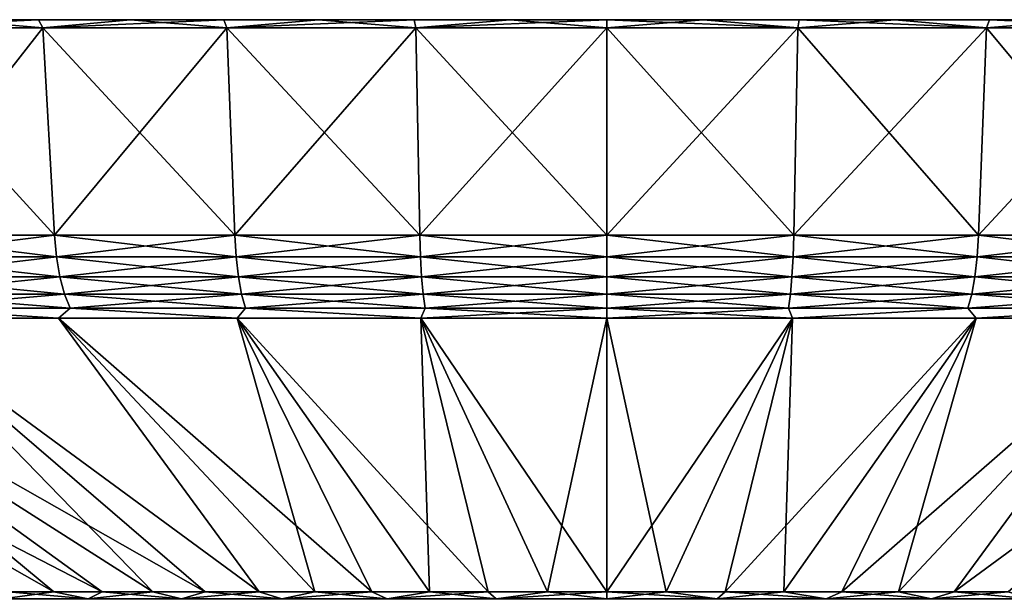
# Model space of a CAD drawing. Header units: metres. Extents: x -109 to 109, y -67 to 73.
# Tile 250 of 253: x 66 to 84, y 62 to 73. Entities that reach past the tile are written whole.
import ezdxf

# ---------------------------------------------------------------- set-up
doc = ezdxf.new("R2010")
doc.units = ezdxf.units.M
doc.layers.add('solid_508035_K244200000C76', color=7, linetype='CONTINUOUS')

msp = doc.modelspace()

# ---------------------------------------------------------------- linework, layer by layer
at = {"layer": 'solid_508035_K244200000C76'}
for points in [[(62.853565, 72.589401, -36.66589), (64.38839, 72.739403, -36.409878), (66.046844, 72.739403, -37.042938)], [(66.122726, 72.589401, -37.968445), (62.853565, 72.589401, -36.66589), (66.046844, 72.739403, -37.042938)], [(62.853565, 72.589401, 22.326477), (66.122726, 72.589401, 23.629032), (64.38839, 72.739403, 22.070465)], [(66.046844, 72.739403, 22.703526), (66.046844, 72.739403, -37.042938), (64.38839, 72.739403, -36.409878)], [(66.046844, 72.739403, 22.703526), (64.38839, 72.739403, -36.409878), (64.38839, 72.739403, 22.070465)], [(66.122726, 72.589401, 23.629032), (66.046844, 72.739403, 22.703526), (64.38839, 72.739403, 22.070465)], [(67.738327, 72.739403, 23.242659), (67.738327, 72.739403, -37.582069), (66.046844, 72.739403, -37.042938)], [(66.122726, 72.589401, -37.968445), (66.046844, 72.739403, -37.042938), (67.738327, 72.739403, -37.582069)], [(67.738327, 72.739403, 23.242659), (66.046844, 72.739403, -37.042938), (66.046844, 72.739403, 22.703526)], [(66.122726, 72.589401, 23.629032), (67.738327, 72.739403, 23.242659), (66.046844, 72.739403, 22.703526)], [(66.122726, 72.589401, -37.968445), (67.738327, 72.739403, -37.582069), (69.457474, 72.739403, -38.025524)], [(69.513557, 72.589401, -38.909897), (66.122726, 72.589401, -37.968445), (69.457474, 72.739403, -38.025524)], [(66.122726, 72.589401, 23.629032), (69.513557, 72.589401, 24.570484), (67.738327, 72.739403, 23.242659)], [(69.457474, 72.739403, 23.686111), (69.457474, 72.739403, -38.025524), (67.738327, 72.739403, -37.582069)], [(69.457474, 72.739403, 23.686111), (67.738327, 72.739403, -37.582069), (67.738327, 72.739403, 23.242659)], [(69.513557, 72.589401, 24.570484), (69.457474, 72.739403, 23.686111), (67.738327, 72.739403, 23.242659)], [(71.198418, 72.739403, 24.032406), (71.198418, 72.739403, -38.371815), (69.457474, 72.739403, -38.025524)], [(69.513557, 72.589401, -38.909897), (69.457474, 72.739403, -38.025524), (71.198418, 72.739403, -38.371815)], [(71.198418, 72.739403, 24.032406), (69.457474, 72.739403, -38.025524), (69.457474, 72.739403, 23.686111)], [(69.513557, 72.589401, 24.570484), (71.198418, 72.739403, 24.032406), (69.457474, 72.739403, 23.686111)], [(69.513557, 72.589401, -38.909897), (71.198418, 72.739403, -38.371815), (72.956398, 72.739403, -38.620007)], [(72.98613, 72.589401, -39.479187), (69.513557, 72.589401, -38.909897), (72.956398, 72.739403, -38.620007)], [(69.513557, 72.589401, 24.570484), (72.98613, 72.589401, 25.139778), (71.198418, 72.739403, 24.032406)], [(72.956398, 72.739403, 24.280598), (72.956398, 72.739403, -38.620007), (71.198418, 72.739403, -38.371815)], [(72.956398, 72.739403, 24.280598), (71.198418, 72.739403, -38.371815), (71.198418, 72.739403, 24.032406)], [(72.98613, 72.589401, 25.139778), (72.956398, 72.739403, 24.280598), (71.198418, 72.739403, 24.032406)], [(74.725449, 72.739403, 24.429811), (74.725449, 72.739403, -38.769222), (72.956398, 72.739403, -38.620007)], [(72.98613, 72.589401, -39.479187), (72.956398, 72.739403, -38.620007), (74.725449, 72.739403, -38.769222)], [(74.725449, 72.739403, 24.429811), (72.956398, 72.739403, -38.620007), (72.956398, 72.739403, 24.280598)], [(72.98613, 72.589401, 25.139778), (74.725449, 72.739403, 24.429811), (72.956398, 72.739403, 24.280598)], [(72.98613, 72.589401, -39.479187), (74.725449, 72.739403, -38.769222), (76.5, 72.739403, -38.819012)], [(76.5, 72.589401, -39.669704), (72.98613, 72.589401, -39.479187), (76.5, 72.739403, -38.819012)], [(72.98613, 72.589401, 25.139778), (76.5, 72.589401, 25.330294), (74.725449, 72.739403, 24.429811)], [(76.5, 72.739403, 24.479603), (76.5, 72.739403, -38.819012), (74.725449, 72.739403, -38.769222)], [(76.5, 72.739403, 24.479603), (74.725449, 72.739403, -38.769222), (74.725449, 72.739403, 24.429811)], [(76.5, 72.589401, 25.330294), (76.5, 72.739403, 24.479603), (74.725449, 72.739403, 24.429811)], [(78.274551, 72.739403, 24.429811), (76.5, 72.739403, -38.819012), (76.5, 72.739403, 24.479603)], [(78.274551, 72.739403, -38.769222), (76.5, 72.589401, -39.669704), (76.5, 72.739403, -38.819012)], [(78.274551, 72.739403, -38.769222), (76.5, 72.739403, -38.819012), (78.274551, 72.739403, 24.429811)], [(80.01387, 72.589401, 25.139778), (76.5, 72.739403, 24.479603), (76.5, 72.589401, 25.330294)], [(78.274551, 72.739403, 24.429811), (76.5, 72.739403, 24.479603), (80.01387, 72.589401, 25.139778)], [(78.274551, 72.739403, -38.769222), (80.01387, 72.589401, -39.479187), (76.5, 72.589401, -39.669704)], [(78.274551, 72.739403, -38.769222), (80.043602, 72.739403, -38.620007), (80.01387, 72.589401, -39.479187)], [(80.043602, 72.739403, 24.280598), (78.274551, 72.739403, 24.429811), (80.01387, 72.589401, 25.139778)], [(78.274551, 72.739403, -38.769222), (78.274551, 72.739403, 24.429811), (80.043602, 72.739403, 24.280598)], [(78.274551, 72.739403, -38.769222), (80.043602, 72.739403, 24.280598), (80.043602, 72.739403, -38.620007)], [(81.801582, 72.739403, -38.371815), (83.486443, 72.589401, -38.909897), (80.01387, 72.589401, -39.479187)], [(80.043602, 72.739403, -38.620007), (81.801582, 72.739403, -38.371815), (80.01387, 72.589401, -39.479187)], [(80.043602, 72.739403, 24.280598), (80.01387, 72.589401, 25.139778), (83.486443, 72.589401, 24.570484)], [(81.801582, 72.739403, 24.032406), (80.043602, 72.739403, 24.280598), (83.486443, 72.589401, 24.570484)], [(80.043602, 72.739403, -38.620007), (80.043602, 72.739403, 24.280598), (81.801582, 72.739403, 24.032406)], [(80.043602, 72.739403, -38.620007), (81.801582, 72.739403, 24.032406), (81.801582, 72.739403, -38.371815)], [(81.801582, 72.739403, -38.371815), (83.542526, 72.739403, -38.025524), (83.486443, 72.589401, -38.909897)], [(83.542526, 72.739403, 23.686111), (81.801582, 72.739403, 24.032406), (83.486443, 72.589401, 24.570484)], [(81.801582, 72.739403, -38.371815), (81.801582, 72.739403, 24.032406), (83.542526, 72.739403, 23.686111)], [(81.801582, 72.739403, -38.371815), (83.542526, 72.739403, 23.686111), (83.542526, 72.739403, -38.025524)], [(85.261673, 72.739403, -37.582069), (86.877274, 72.589401, -37.968445), (83.486443, 72.589401, -38.909897)], [(83.542526, 72.739403, -38.025524), (85.261673, 72.739403, -37.582069), (83.486443, 72.589401, -38.909897)], [(83.542526, 72.739403, 23.686111), (83.486443, 72.589401, 24.570484), (86.877274, 72.589401, 23.629032)], [(85.261673, 72.739403, 23.242659), (83.542526, 72.739403, 23.686111), (86.877274, 72.589401, 23.629032)], [(83.542526, 72.739403, -38.025524), (83.542526, 72.739403, 23.686111), (85.261673, 72.739403, 23.242659)], [(83.542526, 72.739403, -38.025524), (85.261673, 72.739403, 23.242659), (85.261673, 72.739403, -37.582069)], [(66.337372, 68.776558, 22.991911), (66.122726, 72.589401, 23.629032), (62.853565, 72.589401, 22.326477)], [(63.135902, 68.776558, 21.716328), (66.337372, 68.776558, 22.991911), (62.853565, 72.589401, 22.326477)], [(63.135902, 68.776558, -36.05574), (62.853565, 72.589401, -36.66589), (66.122726, 72.589401, -37.968445)], [(66.337372, 68.776558, -37.331322), (63.135902, 68.776558, -36.05574), (66.122726, 72.589401, -37.968445)], [(69.65799, 68.776558, 23.913876), (69.513557, 72.589401, 24.570484), (66.122726, 72.589401, 23.629032)], [(66.337372, 68.776558, 22.991911), (69.65799, 68.776558, 23.913876), (66.122726, 72.589401, 23.629032)], [(66.337372, 68.776558, -37.331322), (66.122726, 72.589401, -37.968445), (69.513557, 72.589401, -38.909897)], [(69.65799, 68.776558, -38.253284), (66.337372, 68.776558, -37.331322), (69.513557, 72.589401, -38.909897)], [(73.058823, 68.776558, 24.471413), (72.98613, 72.589401, 25.139778), (69.513557, 72.589401, 24.570484)], [(69.65799, 68.776558, 23.913876), (73.058823, 68.776558, 24.471413), (69.513557, 72.589401, 24.570484)], [(69.65799, 68.776558, -38.253284), (69.513557, 72.589401, -38.909897), (72.98613, 72.589401, -39.479187)], [(73.058823, 68.776558, -38.810825), (69.65799, 68.776558, -38.253284), (72.98613, 72.589401, -39.479187)], [(76.5, 68.776558, 24.657988), (76.5, 72.589401, 25.330294), (72.98613, 72.589401, 25.139778)], [(73.058823, 68.776558, 24.471413), (76.5, 68.776558, 24.657988), (72.98613, 72.589401, 25.139778)], [(73.058823, 68.776558, -38.810825), (72.98613, 72.589401, -39.479187), (76.5, 72.589401, -39.669704)], [(76.5, 68.776558, -38.997398), (73.058823, 68.776558, -38.810825), (76.5, 72.589401, -39.669704)], [(79.941177, 68.776558, 24.471413), (76.5, 72.589401, 25.330294), (76.5, 68.776558, 24.657988)], [(79.941177, 68.776558, 24.471413), (80.01387, 72.589401, 25.139778), (76.5, 72.589401, 25.330294)], [(80.01387, 72.589401, -39.479187), (76.5, 68.776558, -38.997398), (76.5, 72.589401, -39.669704)], [(79.941177, 68.776558, -38.810825), (76.5, 68.776558, -38.997398), (80.01387, 72.589401, -39.479187)], [(79.941177, 68.776558, -38.810825), (80.01387, 72.589401, -39.479187), (83.486443, 72.589401, -38.909897)], [(83.34201, 68.776558, -38.253284), (79.941177, 68.776558, -38.810825), (83.486443, 72.589401, -38.909897)], [(79.941177, 68.776558, 24.471413), (83.34201, 68.776558, 23.913876), (80.01387, 72.589401, 25.139778)], [(83.34201, 68.776558, 23.913876), (83.486443, 72.589401, 24.570484), (80.01387, 72.589401, 25.139778)], [(83.34201, 68.776558, -38.253284), (83.486443, 72.589401, -38.909897), (86.877274, 72.589401, -37.968445)], [(86.662628, 68.776558, -37.331322), (83.34201, 68.776558, -38.253284), (86.877274, 72.589401, -37.968445)], [(83.34201, 68.776558, 23.913876), (86.662628, 68.776558, 22.991911), (83.486443, 72.589401, 24.570484)], [(86.662628, 68.776558, 22.991911), (86.877274, 72.589401, 23.629032), (83.486443, 72.589401, 24.570484)], [(66.374016, 68.375809, 22.883141), (66.337372, 68.776558, 22.991911), (63.135902, 68.776558, 21.716328)], [(66.374016, 68.375809, 22.883141), (63.135902, 68.776558, 21.716328), (63.184093, 68.375809, 21.612158)], [(63.184093, 68.375809, -35.951569), (63.135902, 68.776558, -36.05574), (66.337372, 68.776558, -37.331322)], [(63.184093, 68.375809, -35.951569), (66.337372, 68.776558, -37.331322), (66.374016, 68.375809, -37.222549)], [(69.682663, 68.375809, 23.801781), (69.65799, 68.776558, 23.913876), (66.337372, 68.776558, 22.991911)], [(69.682663, 68.375809, 23.801781), (66.337372, 68.776558, 22.991911), (66.374016, 68.375809, 22.883141)], [(66.374016, 68.375809, -37.222549), (66.337372, 68.776558, -37.331322), (69.65799, 68.776558, -38.253284)], [(66.374016, 68.375809, -37.222549), (69.65799, 68.776558, -38.253284), (69.682663, 68.375809, -38.14119)], [(73.071228, 68.375809, 24.357307), (73.058823, 68.776558, 24.471413), (69.65799, 68.776558, 23.913876)], [(73.071228, 68.375809, 24.357307), (69.65799, 68.776558, 23.913876), (69.682663, 68.375809, 23.801781)], [(69.682663, 68.375809, -38.14119), (69.65799, 68.776558, -38.253284), (73.058823, 68.776558, -38.810825)], [(69.682663, 68.375809, -38.14119), (73.058823, 68.776558, -38.810825), (73.071228, 68.375809, -38.69672)], [(76.5, 68.375809, 24.543211), (76.5, 68.776558, 24.657988), (73.058823, 68.776558, 24.471413)], [(73.071228, 68.375809, 24.357307), (76.5, 68.375809, 24.543211), (73.058823, 68.776558, 24.471413)], [(73.071228, 68.375809, -38.69672), (73.058823, 68.776558, -38.810825), (76.5, 68.776558, -38.997398)], [(73.071228, 68.375809, -38.69672), (76.5, 68.776558, -38.997398), (76.5, 68.375809, -38.882622)], [(79.928772, 68.375809, 24.357307), (79.941177, 68.776558, 24.471413), (76.5, 68.776558, 24.657988)], [(79.928772, 68.375809, 24.357307), (76.5, 68.776558, 24.657988), (76.5, 68.375809, 24.543211)], [(76.5, 68.375809, -38.882622), (76.5, 68.776558, -38.997398), (79.941177, 68.776558, -38.810825)], [(76.5, 68.375809, -38.882622), (79.941177, 68.776558, -38.810825), (79.928772, 68.375809, -38.69672)], [(79.928772, 68.375809, -38.69672), (79.941177, 68.776558, -38.810825), (83.34201, 68.776558, -38.253284)], [(79.928772, 68.375809, -38.69672), (83.34201, 68.776558, -38.253284), (83.317337, 68.375809, -38.14119)], [(83.317337, 68.375809, 23.801781), (79.941177, 68.776558, 24.471413), (79.928772, 68.375809, 24.357307)], [(83.317337, 68.375809, 23.801781), (83.34201, 68.776558, 23.913876), (79.941177, 68.776558, 24.471413)], [(83.317337, 68.375809, -38.14119), (83.34201, 68.776558, -38.253284), (86.662628, 68.776558, -37.331322)], [(83.317337, 68.375809, -38.14119), (86.662628, 68.776558, -37.331322), (86.625984, 68.375809, -37.222549)], [(86.625984, 68.375809, 22.883141), (83.34201, 68.776558, 23.913876), (83.317337, 68.375809, 23.801781)], [(86.625984, 68.375809, 22.883141), (86.662628, 68.776558, 22.991911), (83.34201, 68.776558, 23.913876)], [(63.184093, 68.375809, -35.951569), (66.374016, 68.375809, -37.222549), (63.266514, 68.006165, -35.773415)], [(63.184093, 68.375809, 21.612158), (63.266514, 68.006165, 21.434006), (66.436691, 68.006165, 22.697121)], [(66.374016, 68.375809, 22.883141), (63.184093, 68.375809, 21.612158), (66.436691, 68.006165, 22.697121)], [(66.374016, 68.375809, -37.222549), (66.436691, 68.006165, -37.03653), (63.266514, 68.006165, -35.773415)], [(66.374016, 68.375809, -37.222549), (69.682663, 68.375809, -38.14119), (66.436691, 68.006165, -37.03653)], [(66.374016, 68.375809, 22.883141), (66.436691, 68.006165, 22.697121), (69.724861, 68.006165, 23.610075)], [(69.682663, 68.375809, 23.801781), (66.374016, 68.375809, 22.883141), (69.724861, 68.006165, 23.610075)], [(69.682663, 68.375809, -38.14119), (69.724861, 68.006165, -37.949486), (66.436691, 68.006165, -37.03653)], [(69.682663, 68.375809, -38.14119), (73.071228, 68.375809, -38.69672), (69.724861, 68.006165, -37.949486)], [(69.682663, 68.375809, 23.801781), (69.724861, 68.006165, 23.610075), (73.092453, 68.006165, 24.162165)], [(73.071228, 68.375809, 24.357307), (69.682663, 68.375809, 23.801781), (73.092453, 68.006165, 24.162165)], [(73.071228, 68.375809, -38.69672), (73.092453, 68.006165, -38.501575), (69.724861, 68.006165, -37.949486)], [(73.071228, 68.375809, 24.357307), (76.5, 68.006165, 24.346916), (76.5, 68.375809, 24.543211)], [(73.071228, 68.375809, 24.357307), (73.092453, 68.006165, 24.162165), (76.5, 68.006165, 24.346916)], [(73.071228, 68.375809, -38.69672), (76.5, 68.375809, -38.882622), (73.092453, 68.006165, -38.501575)], [(73.092453, 68.006165, -38.501575), (76.5, 68.375809, -38.882622), (76.5, 68.006165, -38.686325)], [(76.5, 68.375809, 24.543211), (76.5, 68.006165, 24.346916), (79.907547, 68.006165, 24.162165)], [(79.928772, 68.375809, 24.357307), (76.5, 68.375809, 24.543211), (79.907547, 68.006165, 24.162165)], [(79.928772, 68.375809, -38.69672), (79.907547, 68.006165, -38.501575), (76.5, 68.006165, -38.686325)], [(76.5, 68.375809, -38.882622), (79.928772, 68.375809, -38.69672), (76.5, 68.006165, -38.686325)], [(79.928772, 68.375809, 24.357307), (79.907547, 68.006165, 24.162165), (83.275139, 68.006165, 23.610075)], [(83.317337, 68.375809, -38.14119), (83.275139, 68.006165, -37.949486), (79.907547, 68.006165, -38.501575)], [(79.928772, 68.375809, -38.69672), (83.317337, 68.375809, -38.14119), (79.907547, 68.006165, -38.501575)], [(83.317337, 68.375809, 23.801781), (79.928772, 68.375809, 24.357307), (83.275139, 68.006165, 23.610075)], [(83.317337, 68.375809, 23.801781), (83.275139, 68.006165, 23.610075), (86.563309, 68.006165, 22.697121)], [(86.625984, 68.375809, -37.222549), (86.563309, 68.006165, -37.03653), (83.275139, 68.006165, -37.949486)], [(83.317337, 68.375809, -38.14119), (86.625984, 68.375809, -37.222549), (83.275139, 68.006165, -37.949486)], [(86.625984, 68.375809, 22.883141), (83.317337, 68.375809, 23.801781), (86.563309, 68.006165, 22.697121)], [(63.266514, 68.006165, -35.773415), (66.436691, 68.006165, -37.03653), (63.379433, 67.685463, -35.529346)], [(63.266514, 68.006165, 21.434006), (63.379433, 67.685463, 21.189936), (66.52256, 67.685463, 22.442272)], [(66.436691, 68.006165, 22.697121), (63.266514, 68.006165, 21.434006), (66.52256, 67.685463, 22.442272)], [(66.436691, 68.006165, -37.03653), (66.52256, 67.685463, -36.781685), (63.379433, 67.685463, -35.529346)], [(66.436691, 68.006165, -37.03653), (69.724861, 68.006165, -37.949486), (66.52256, 67.685463, -36.781685)], [(66.436691, 68.006165, 22.697121), (66.52256, 67.685463, 22.442272), (69.782669, 67.685463, 23.347437)], [(69.724861, 68.006165, 23.610075), (66.436691, 68.006165, 22.697121), (69.782669, 67.685463, 23.347437)], [(69.724861, 68.006165, -37.949486), (69.782669, 67.685463, -37.686848), (66.52256, 67.685463, -36.781685)], [(69.724861, 68.006165, -37.949486), (73.092453, 68.006165, -38.501575), (69.782669, 67.685463, -37.686848)], [(69.724861, 68.006165, 23.610075), (69.782669, 67.685463, 23.347437), (73.121529, 67.685463, 23.894815)], [(73.092453, 68.006165, 24.162165), (69.724861, 68.006165, 23.610075), (73.121529, 67.685463, 23.894815)], [(73.092453, 68.006165, -38.501575), (73.121529, 67.685463, -38.234226), (69.782669, 67.685463, -37.686848)], [(73.092453, 68.006165, 24.162165), (76.5, 67.685463, 24.07799), (76.5, 68.006165, 24.346916)], [(73.092453, 68.006165, 24.162165), (73.121529, 67.685463, 23.894815), (76.5, 67.685463, 24.07799)], [(73.092453, 68.006165, -38.501575), (76.5, 68.006165, -38.686325), (73.121529, 67.685463, -38.234226)], [(73.121529, 67.685463, -38.234226), (76.5, 68.006165, -38.686325), (76.5, 67.685463, -38.4174)], [(76.5, 68.006165, 24.346916), (76.5, 67.685463, 24.07799), (79.878471, 67.685463, 23.894815)], [(79.907547, 68.006165, 24.162165), (76.5, 68.006165, 24.346916), (79.878471, 67.685463, 23.894815)], [(79.907547, 68.006165, -38.501575), (79.878471, 67.685463, -38.234226), (76.5, 67.685463, -38.4174)], [(76.5, 68.006165, -38.686325), (79.907547, 68.006165, -38.501575), (76.5, 67.685463, -38.4174)], [(79.907547, 68.006165, 24.162165), (79.878471, 67.685463, 23.894815), (83.217331, 67.685463, 23.347437)], [(83.275139, 68.006165, -37.949486), (83.217331, 67.685463, -37.686848), (79.878471, 67.685463, -38.234226)], [(79.907547, 68.006165, -38.501575), (83.275139, 68.006165, -37.949486), (79.878471, 67.685463, -38.234226)], [(83.275139, 68.006165, 23.610075), (79.907547, 68.006165, 24.162165), (83.217331, 67.685463, 23.347437)], [(83.275139, 68.006165, 23.610075), (83.217331, 67.685463, 23.347437), (86.47744, 67.685463, 22.442272)], [(86.563309, 68.006165, -37.03653), (86.47744, 67.685463, -36.781685), (83.217331, 67.685463, -37.686848)], [(83.275139, 68.006165, -37.949486), (86.563309, 68.006165, -37.03653), (83.217331, 67.685463, -37.686848)], [(86.563309, 68.006165, 22.697121), (83.275139, 68.006165, 23.610075), (86.47744, 67.685463, 22.442272)], [(63.379433, 67.685463, -35.529346), (66.52256, 67.685463, -36.781685), (63.517902, 67.427757, -35.230045)], [(63.379433, 67.685463, 21.189936), (63.517902, 67.427757, 20.890635), (66.627861, 67.427757, 22.129755)], [(66.52256, 67.685463, 22.442272), (63.379433, 67.685463, 21.189936), (66.627861, 67.427757, 22.129755)], [(66.52256, 67.685463, -36.781685), (66.627861, 67.427757, -36.469166), (63.517902, 67.427757, -35.230045)], [(66.52256, 67.685463, -36.781685), (69.782669, 67.685463, -37.686848), (66.627861, 67.427757, -36.469166)], [(66.52256, 67.685463, 22.442272), (66.627861, 67.427757, 22.129755), (69.853561, 67.427757, 23.025368)], [(69.782669, 67.685463, 23.347437), (66.52256, 67.685463, 22.442272), (69.853561, 67.427757, 23.025368)], [(69.782669, 67.685463, -37.686848), (69.853561, 67.427757, -37.364777), (66.627861, 67.427757, -36.469166)], [(69.782669, 67.685463, -37.686848), (73.121529, 67.685463, -38.234226), (69.853561, 67.427757, -37.364777)], [(69.782669, 67.685463, 23.347437), (69.853561, 67.427757, 23.025368), (73.157188, 67.427757, 23.566969)], [(73.121529, 67.685463, 23.894815), (69.782669, 67.685463, 23.347437), (73.157188, 67.427757, 23.566969)], [(73.121529, 67.685463, -38.234226), (73.157188, 67.427757, -37.90638), (69.853561, 67.427757, -37.364777)], [(73.121529, 67.685463, 23.894815), (76.5, 67.427757, 23.748211), (76.5, 67.685463, 24.07799)], [(73.121529, 67.685463, 23.894815), (73.157188, 67.427757, 23.566969), (76.5, 67.427757, 23.748211)], [(73.121529, 67.685463, -38.234226), (76.5, 67.685463, -38.4174), (73.157188, 67.427757, -37.90638)], [(73.157188, 67.427757, -37.90638), (76.5, 67.685463, -38.4174), (76.5, 67.427757, -38.08762)], [(76.5, 67.685463, 24.07799), (76.5, 67.427757, 23.748211), (79.842812, 67.427757, 23.566969)], [(79.878471, 67.685463, 23.894815), (76.5, 67.685463, 24.07799), (79.842812, 67.427757, 23.566969)], [(79.878471, 67.685463, -38.234226), (79.842812, 67.427757, -37.90638), (76.5, 67.427757, -38.08762)], [(76.5, 67.685463, -38.4174), (79.878471, 67.685463, -38.234226), (76.5, 67.427757, -38.08762)], [(79.878471, 67.685463, 23.894815), (79.842812, 67.427757, 23.566969), (83.146439, 67.427757, 23.025368)], [(83.217331, 67.685463, -37.686848), (83.146439, 67.427757, -37.364777), (79.842812, 67.427757, -37.90638)], [(79.878471, 67.685463, -38.234226), (83.217331, 67.685463, -37.686848), (79.842812, 67.427757, -37.90638)], [(83.217331, 67.685463, 23.347437), (79.878471, 67.685463, 23.894815), (83.146439, 67.427757, 23.025368)], [(83.217331, 67.685463, 23.347437), (83.146439, 67.427757, 23.025368), (86.372139, 67.427757, 22.129755)], [(86.47744, 67.685463, -36.781685), (86.372139, 67.427757, -36.469166), (83.146439, 67.427757, -37.364777)], [(83.217331, 67.685463, -37.686848), (86.47744, 67.685463, -36.781685), (83.146439, 67.427757, -37.364777)], [(86.47744, 67.685463, 22.442272), (83.217331, 67.685463, 23.347437), (86.372139, 67.427757, 22.129755)], [(63.517902, 67.427757, -35.230045), (66.412621, 67.244469, -35.997917), (63.248302, 67.244469, -34.687218)], [(63.517902, 67.427757, 20.890635), (63.248318, 67.244469, 20.347815), (66.412636, 67.244469, 21.65851)], [(63.517902, 67.427757, -35.230045), (66.627861, 67.427757, -36.469166), (66.412621, 67.244469, -35.997917)], [(66.627861, 67.427757, 22.129755), (63.517902, 67.427757, 20.890635), (66.412636, 67.244469, 21.65851)], [(66.627861, 67.427757, -36.469166), (69.703804, 67.244469, -36.946083), (66.412621, 67.244469, -35.997917)], [(66.627861, 67.427757, 22.129755), (66.412636, 67.244469, 21.65851), (69.703827, 67.244469, 22.606678)], [(66.627861, 67.427757, -36.469166), (69.853561, 67.427757, -37.364777), (69.703804, 67.244469, -36.946083)], [(69.853561, 67.427757, 23.025368), (66.627861, 67.427757, 22.129755), (69.703827, 67.244469, 22.606678)], [(69.853561, 67.427757, -37.364777), (73.080437, 67.244469, -37.519791), (69.703804, 67.244469, -36.946083)], [(69.853561, 67.427757, 23.025368), (69.703827, 67.244469, 22.606678), (73.08046, 67.244469, 23.18038)], [(69.853561, 67.427757, -37.364777), (73.157188, 67.427757, -37.90638), (73.080437, 67.244469, -37.519791)], [(73.157188, 67.427757, 23.566969), (69.853561, 67.427757, 23.025368), (73.08046, 67.244469, 23.18038)], [(76.5, 67.427757, -38.08762), (76.5, 67.244469, -37.711823), (73.080437, 67.244469, -37.519791)], [(73.157188, 67.427757, -37.90638), (76.5, 67.427757, -38.08762), (73.080437, 67.244469, -37.519791)], [(73.157188, 67.427757, 23.566969), (73.08046, 67.244469, 23.18038), (76.5, 67.244469, 23.372412)], [(73.157188, 67.427757, 23.566969), (76.5, 67.244469, 23.372412), (76.5, 67.427757, 23.748211)], [(79.842812, 67.427757, -37.90638), (79.91954, 67.244469, -37.519791), (76.5, 67.244469, -37.711823)], [(76.5, 67.427757, -38.08762), (79.842812, 67.427757, -37.90638), (76.5, 67.244469, -37.711823)], [(76.5, 67.427757, 23.748211), (76.5, 67.244469, 23.372412), (79.919563, 67.244469, 23.180378)], [(79.842812, 67.427757, 23.566969), (76.5, 67.427757, 23.748211), (79.919563, 67.244469, 23.180378)], [(83.146439, 67.427757, 23.025368), (79.842812, 67.427757, 23.566969), (79.919563, 67.244469, 23.180378)], [(79.842812, 67.427757, -37.90638), (83.146439, 67.427757, -37.364777), (79.91954, 67.244469, -37.519791)], [(83.146439, 67.427757, -37.364777), (83.296173, 67.244469, -36.946087), (79.91954, 67.244469, -37.519791)], [(83.146439, 67.427757, 23.025368), (79.919563, 67.244469, 23.180378), (83.296196, 67.244469, 22.606672)], [(86.372139, 67.427757, 22.129755), (83.146439, 67.427757, 23.025368), (83.296196, 67.244469, 22.606672)], [(83.146439, 67.427757, -37.364777), (86.372139, 67.427757, -36.469166), (83.296173, 67.244469, -36.946087)], [(86.372139, 67.427757, -36.469166), (86.587364, 67.244469, -35.997921), (83.296173, 67.244469, -36.946087)], [(86.372139, 67.427757, 22.129755), (83.296196, 67.244469, 22.606672), (86.587379, 67.244469, 21.658504)], [(57.457325, 67.244469, -31.048515), (66.33046, 62.20826, -20.42285), (65.485443, 62.20826, -19.729359)], [(57.457325, 67.244469, -31.048515), (60.250645, 67.244469, -33.030476), (66.33046, 62.20826, -20.42285)], [(57.45734, 67.244469, 16.709114), (66.330475, 62.20826, 6.083446), (67.21904, 62.20826, 6.720187)], [(60.25066, 67.244469, 18.691074), (57.45734, 67.244469, 16.709114), (67.21904, 62.20826, 6.720187)], [(57.45734, 67.244469, 16.709114), (65.485451, 62.20826, 5.389954), (66.330475, 62.20826, 6.083446)], [(60.250645, 67.244469, -33.030476), (67.219032, 62.20826, -21.059591), (66.33046, 62.20826, -20.42285)], [(60.250645, 67.244469, -33.030476), (68.147346, 62.20826, -21.636858), (67.219032, 62.20826, -21.059591)], [(60.250645, 67.244469, -33.030476), (63.248302, 67.244469, -34.687218), (68.147346, 62.20826, -21.636858)], [(60.25066, 67.244469, 18.691074), (68.147354, 62.20826, 7.297451), (69.111435, 62.20826, 7.812767)], [(63.248318, 67.244469, 20.347815), (60.25066, 67.244469, 18.691074), (69.111435, 62.20826, 7.812767)], [(60.25066, 67.244469, 18.691074), (67.21904, 62.20826, 6.720187), (68.147354, 62.20826, 7.297451)], [(63.248302, 67.244469, -34.687218), (69.111427, 62.20826, -22.152174), (68.147346, 62.20826, -21.636858)], [(63.248302, 67.244469, -34.687218), (70.107155, 62.20826, -22.603334), (69.111427, 62.20826, -22.152174)], [(63.248302, 67.244469, -34.687218), (66.412621, 67.244469, -35.997917), (70.107155, 62.20826, -22.603334)], [(63.248318, 67.244469, 20.347815), (69.111435, 62.20826, 7.812767), (70.107162, 62.20826, 8.263927)], [(66.412636, 67.244469, 21.65851), (63.248318, 67.244469, 20.347815), (70.107162, 62.20826, 8.263927)], [(66.412621, 67.244469, -35.997917), (71.130264, 62.20826, -22.988405), (70.107155, 62.20826, -22.603334)], [(66.412621, 67.244469, -35.997917), (69.703804, 67.244469, -36.946083), (71.130264, 62.20826, -22.988405)], [(66.412636, 67.244469, 21.65851), (71.130272, 62.20826, 8.648997), (72.176376, 62.20826, 8.96633)], [(69.703827, 67.244469, 22.606678), (66.412636, 67.244469, 21.65851), (72.176376, 62.20826, 8.96633)], [(66.412636, 67.244469, 21.65851), (70.107162, 62.20826, 8.263927), (71.130272, 62.20826, 8.648997)], [(69.703804, 67.244469, -36.946083), (72.176369, 62.20826, -23.305737), (71.130264, 62.20826, -22.988405)], [(69.703804, 67.244469, -36.946083), (73.240982, 62.20826, -23.55397), (72.176369, 62.20826, -23.305737)], [(69.703804, 67.244469, -36.946083), (73.080437, 67.244469, -37.519791), (73.240982, 62.20826, -23.55397)], [(69.703827, 67.244469, 22.606678), (73.240997, 62.20826, 9.214562), (74.319565, 62.20826, 9.392632)], [(73.08046, 67.244469, 23.18038), (69.703827, 67.244469, 22.606678), (74.319565, 62.20826, 9.392632)], [(69.703827, 67.244469, 22.606678), (72.176376, 62.20826, 8.96633), (73.240997, 62.20826, 9.214562)], [(73.080437, 67.244469, -37.519791), (74.31955, 62.20826, -23.732042), (73.240982, 62.20826, -23.55397)], [(73.080437, 67.244469, -37.519791), (75.407448, 62.20826, -23.839188), (74.31955, 62.20826, -23.732042)], [(73.080437, 67.244469, -37.519791), (76.5, 67.244469, -37.711823), (75.407448, 62.20826, -23.839188)], [(73.08046, 67.244469, 23.18038), (75.407455, 62.20826, 9.499778), (76.5, 62.20826, 9.535543)], [(76.5, 67.244469, 23.372412), (73.08046, 67.244469, 23.18038), (76.5, 62.20826, 9.535543)], [(73.08046, 67.244469, 23.18038), (74.319565, 62.20826, 9.392632), (75.407455, 62.20826, 9.499778)], [(76.5, 67.244469, -37.711823), (76.5, 62.20826, -23.874954), (75.407448, 62.20826, -23.839188)], [(77.592552, 62.20826, 9.499778), (76.5, 67.244469, 23.372412), (76.5, 62.20826, 9.535543)], [(79.91954, 67.244469, -37.519791), (76.5, 62.20826, -23.874954), (76.5, 67.244469, -37.711823)], [(79.91954, 67.244469, -37.519791), (77.592545, 62.20826, -23.83919), (76.5, 62.20826, -23.874954)], [(79.919563, 67.244469, 23.180378), (76.5, 67.244469, 23.372412), (77.592552, 62.20826, 9.499778)], [(79.91954, 67.244469, -37.519791), (78.680435, 62.20826, -23.732044), (77.592545, 62.20826, -23.83919)], [(79.919563, 67.244469, 23.180378), (77.592552, 62.20826, 9.499778), (78.68045, 62.20826, 9.392631)], [(83.296173, 67.244469, -36.946087), (79.759003, 62.20826, -23.553974), (78.680435, 62.20826, -23.732044)], [(79.91954, 67.244469, -37.519791), (83.296173, 67.244469, -36.946087), (78.680435, 62.20826, -23.732044)], [(79.919563, 67.244469, 23.180378), (78.68045, 62.20826, 9.392631), (79.759018, 62.20826, 9.21456)], [(83.296173, 67.244469, -36.946087), (80.823624, 62.20826, -23.30574), (79.759003, 62.20826, -23.553974)], [(83.296196, 67.244469, 22.606672), (79.759018, 62.20826, 9.21456), (80.823631, 62.20826, 8.966327)], [(83.296196, 67.244469, 22.606672), (79.919563, 67.244469, 23.180378), (79.759018, 62.20826, 9.21456)], [(86.587364, 67.244469, -35.997921), (81.869728, 62.20826, -22.988409), (80.823624, 62.20826, -23.30574)], [(83.296173, 67.244469, -36.946087), (86.587364, 67.244469, -35.997921), (80.823624, 62.20826, -23.30574)], [(83.296196, 67.244469, 22.606672), (80.823631, 62.20826, 8.966327), (81.869736, 62.20826, 8.648994)], [(86.587364, 67.244469, -35.997921), (82.892838, 62.20826, -22.603336), (81.869728, 62.20826, -22.988409)], [(86.587379, 67.244469, 21.658504), (81.869736, 62.20826, 8.648994), (82.892845, 62.20826, 8.263924)], [(86.587379, 67.244469, 21.658504), (83.296196, 67.244469, 22.606672), (81.869736, 62.20826, 8.648994)], [(89.751678, 67.244469, -34.687225), (83.888565, 62.20826, -22.152178), (82.892838, 62.20826, -22.603336)], [(86.587364, 67.244469, -35.997921), (89.751678, 67.244469, -34.687225), (82.892838, 62.20826, -22.603336)], [(89.751694, 67.244469, 20.347807), (82.892845, 62.20826, 8.263924), (83.888573, 62.20826, 7.812763)], [(89.751694, 67.244469, 20.347807), (86.587379, 67.244469, 21.658504), (82.892845, 62.20826, 8.263924)], [(66.958008, 62.08194, 5.96372), (65.485451, 62.20826, 5.389954), (65.387192, 62.08194, 4.664231)], [(65.387192, 62.08194, -19.003641), (65.485443, 62.20826, -19.729359), (66.33046, 62.20826, -20.42285)], [(65.387192, 62.08194, -19.003641), (66.33046, 62.20826, -20.42285), (66.958008, 62.08194, -20.303131)], [(66.958008, 62.08194, 5.96372), (66.330475, 62.20826, 6.083446), (65.485451, 62.20826, 5.389954)], [(66.958008, 62.08194, -20.303131), (66.33046, 62.20826, -20.42285), (67.219032, 62.20826, -21.059591)], [(66.958008, 62.08194, 5.96372), (67.21904, 62.20826, 6.720187), (66.330475, 62.20826, 6.083446)], [(68.679306, 62.08194, 7.056088), (67.21904, 62.20826, 6.720187), (66.958008, 62.08194, 5.96372)], [(66.958008, 62.08194, -20.303131), (67.219032, 62.20826, -21.059591), (68.147346, 62.20826, -21.636858)], [(66.958008, 62.08194, -20.303131), (68.147346, 62.20826, -21.636858), (68.679306, 62.08194, -21.395498)], [(68.679306, 62.08194, 7.056088), (68.147354, 62.20826, 7.297451), (67.21904, 62.20826, 6.720187)], [(68.679306, 62.08194, -21.395498), (68.147346, 62.20826, -21.636858), (69.111427, 62.20826, -22.152174)], [(68.679306, 62.08194, 7.056088), (69.111435, 62.20826, 7.812767), (68.147354, 62.20826, 7.297451)], [(70.523933, 62.08194, 7.924107), (69.111435, 62.20826, 7.812767), (68.679306, 62.08194, 7.056088)], [(68.679306, 62.08194, -21.395498), (69.111427, 62.20826, -22.152174), (70.107155, 62.20826, -22.603334)], [(68.679306, 62.08194, -21.395498), (70.107155, 62.20826, -22.603334), (70.523933, 62.08194, -22.263517)], [(70.523933, 62.08194, 7.924107), (70.107162, 62.20826, 8.263927), (69.111435, 62.20826, 7.812767)], [(70.523933, 62.08194, -22.263517), (70.107155, 62.20826, -22.603334), (71.130264, 62.20826, -22.988405)], [(70.523933, 62.08194, 7.924107), (71.130272, 62.20826, 8.648997), (70.107162, 62.20826, 8.263927)], [(72.462814, 62.08194, 8.554087), (71.130272, 62.20826, 8.648997), (70.523933, 62.08194, 7.924107)], [(70.523933, 62.08194, -22.263517), (71.130264, 62.20826, -22.988405), (72.176369, 62.20826, -23.305737)], [(70.523933, 62.08194, -22.263517), (72.176369, 62.20826, -23.305737), (72.462814, 62.08194, -22.893497)], [(72.462814, 62.08194, 8.554087), (72.176376, 62.20826, 8.96633), (71.130272, 62.20826, 8.648997)], [(72.462814, 62.08194, -22.893497), (72.176369, 62.20826, -23.305737), (73.240982, 62.20826, -23.55397)], [(72.462814, 62.08194, 8.554087), (73.240997, 62.20826, 9.214562), (72.176376, 62.20826, 8.96633)], [(74.465363, 62.08194, 8.936093), (73.240997, 62.20826, 9.214562), (72.462814, 62.08194, 8.554087)], [(72.462814, 62.08194, -22.893497), (73.240982, 62.20826, -23.55397), (74.31955, 62.20826, -23.732042)], [(72.462814, 62.08194, -22.893497), (74.31955, 62.20826, -23.732042), (74.465363, 62.08194, -23.275505)], [(74.465363, 62.08194, 8.936093), (74.319565, 62.20826, 9.392632), (73.240997, 62.20826, 9.214562)], [(74.465363, 62.08194, -23.275505), (74.31955, 62.20826, -23.732042), (75.407448, 62.20826, -23.839188)], [(74.465363, 62.08194, 8.936093), (75.407455, 62.20826, 9.499778), (74.319565, 62.20826, 9.392632)], [(74.465363, 62.08194, 8.936093), (76.5, 62.08194, 9.064102), (75.407455, 62.20826, 9.499778)], [(74.465363, 62.08194, -23.275505), (75.407448, 62.20826, -23.839188), (76.5, 62.20826, -23.874954)], [(74.465363, 62.08194, -23.275505), (76.5, 62.20826, -23.874954), (76.5, 62.08194, -23.403513)], [(76.5, 62.08194, 9.064102), (76.5, 62.20826, 9.535543), (75.407455, 62.20826, 9.499778)], [(78.534637, 62.08194, 8.936093), (77.592552, 62.20826, 9.499778), (76.5, 62.20826, 9.535543)], [(78.534637, 62.08194, 8.936093), (76.5, 62.20826, 9.535543), (76.5, 62.08194, 9.064102)], [(76.5, 62.08194, -23.403513), (76.5, 62.20826, -23.874954), (77.592545, 62.20826, -23.83919)], [(76.5, 62.08194, -23.403513), (77.592545, 62.20826, -23.83919), (78.534637, 62.08194, -23.275505)], [(78.534637, 62.08194, -23.275505), (77.592545, 62.20826, -23.83919), (78.680435, 62.20826, -23.732044)], [(78.534637, 62.08194, 8.936093), (78.68045, 62.20826, 9.392631), (77.592552, 62.20826, 9.499778)], [(78.534637, 62.08194, -23.275505), (78.680435, 62.20826, -23.732044), (79.759003, 62.20826, -23.553974)], [(78.534637, 62.08194, -23.275505), (79.759003, 62.20826, -23.553974), (80.537186, 62.08194, -22.893497)], [(80.537186, 62.08194, 8.554087), (78.68045, 62.20826, 9.392631), (78.534637, 62.08194, 8.936093)], [(80.537186, 62.08194, 8.554087), (79.759018, 62.20826, 9.21456), (78.68045, 62.20826, 9.392631)], [(80.537186, 62.08194, -22.893497), (79.759003, 62.20826, -23.553974), (80.823624, 62.20826, -23.30574)], [(80.537186, 62.08194, 8.554087), (80.823631, 62.20826, 8.966327), (79.759018, 62.20826, 9.21456)], [(80.537186, 62.08194, -22.893497), (80.823624, 62.20826, -23.30574), (81.869728, 62.20826, -22.988409)], [(80.537186, 62.08194, -22.893497), (81.869728, 62.20826, -22.988409), (82.476067, 62.08194, -22.263517)], [(82.476067, 62.08194, 7.924107), (80.823631, 62.20826, 8.966327), (80.537186, 62.08194, 8.554087)], [(82.476067, 62.08194, 7.924107), (81.869736, 62.20826, 8.648994), (80.823631, 62.20826, 8.966327)], [(82.476067, 62.08194, -22.263517), (81.869728, 62.20826, -22.988409), (82.892838, 62.20826, -22.603336)], [(82.476067, 62.08194, 7.924107), (82.892845, 62.20826, 8.263924), (81.869736, 62.20826, 8.648994)], [(82.476067, 62.08194, -22.263517), (82.892838, 62.20826, -22.603336), (83.888565, 62.20826, -22.152178)], [(82.476067, 62.08194, -22.263517), (83.888565, 62.20826, -22.152178), (84.320694, 62.08194, -21.395498)], [(84.320694, 62.08194, 7.056088), (82.892845, 62.20826, 8.263924), (82.476067, 62.08194, 7.924107)], [(84.320694, 62.08194, 7.056088), (83.888573, 62.20826, 7.812763), (82.892845, 62.20826, 8.263924)]]:
    msp.add_3dface(points, dxfattribs=at)

doc.saveas('drawing.dxf')
